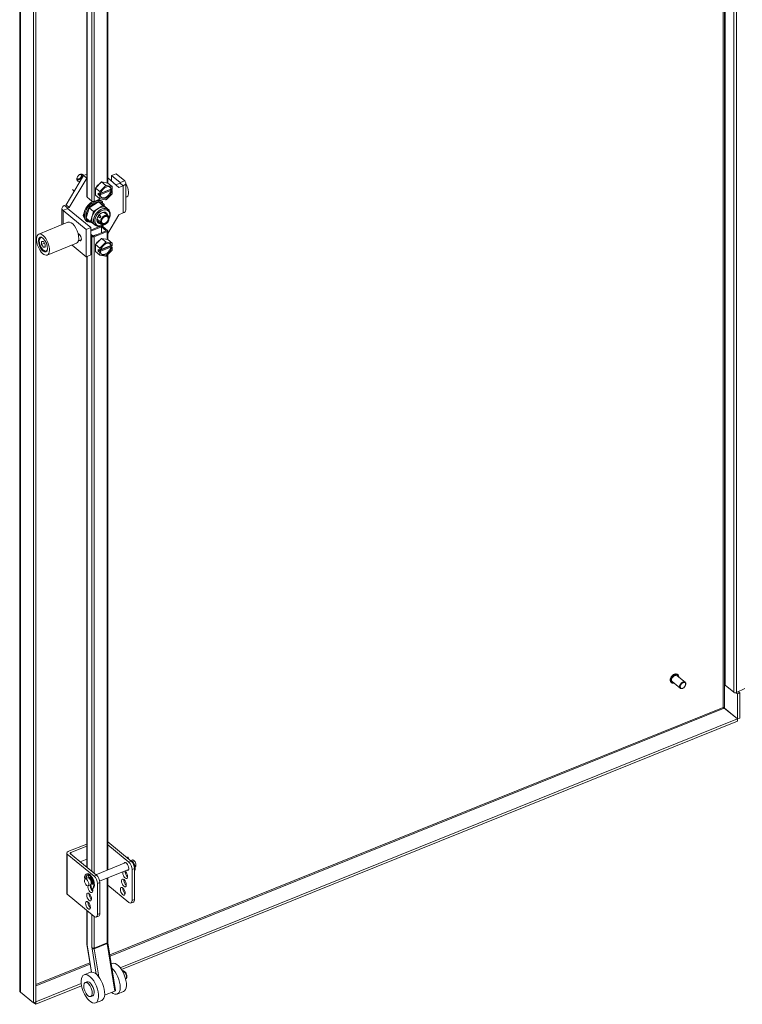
# Model space of a CAD drawing. Header units: inches. Extents: x 10 to 331, y 10 to 212.
# Tile 133 of 145: x 274 to 290, y 164 to 185. Entities that reach past the tile are written whole.
import ezdxf

# ---------------------------------------------------------------- set-up
doc = ezdxf.new("R2010")
doc.units = ezdxf.units.IN
doc.header["$LTSCALE"] = 20
doc.header["$MEASUREMENT"] = 0
doc.layers.add('Visible (ANSI)', color=7, linetype='Continuous', lineweight=5)
doc.layers.add('Visible Narrow (ANSI)', color=7, linetype='Continuous', lineweight=5)

msp = doc.modelspace()

# ---------------------------------------------------------------- linework, layer by layer
at = {"layer": 'Visible (ANSI)'}
for p, q in [((289.353, 203.284), (289.353, 170.582)), ((273.806, 163.855), (273.806, 197.668)), ((274.108, 197.411), (274.108, 163.585)), ((274.159, 197.431), (274.159, 163.606)), ((275.747, 195.125), (275.747, 181.648)), ((275.287, 194.955), (275.287, 181.347)), ((274.828, 181.167), (275.214, 181.816)), ((275.168, 181.819), (275.142, 181.84)), ((275.287, 181.846), (275.214, 181.816)), ((275.284, 181.758), (275.214, 181.816)), ((275.932, 181.852), (275.832, 181.811)), ((275.832, 181.811), (276.02, 181.657)), ((275.832, 181.691), (275.832, 181.811)), ((275.932, 181.852), (276.12, 181.697)), ((274.898, 181.109), (275.284, 181.758)), ((275.096, 181.741), (275.101, 181.731)), ((275.102, 181.728), (275.104, 181.724)), ((275.287, 181.76), (275.284, 181.758)), ((275.476, 181.538), (275.612, 181.672)), ((275.579, 181.467), (275.7, 181.586)), ((275.612, 181.672), (275.749, 181.648)), ((275.612, 181.672), (275.706, 181.594)), ((275.716, 181.592), (275.837, 181.571)), ((275.747, 181.765), (275.993, 181.551)), ((275.749, 181.648), (275.843, 181.571)), ((276.017, 181.646), (275.926, 181.609)), ((276.087, 181.589), (275.993, 181.551)), ((276.145, 181.052), (276.145, 181.652)), ((275.009, 181.472), (274.972, 181.502)), ((274.972, 181.502), (275.009, 181.472)), ((275.476, 181.38), (275.476, 181.538)), ((275.476, 181.538), (275.57, 181.461)), ((275.476, 181.38), (275.57, 181.303)), ((275.536, 181.393), (275.536, 181.427)), ((275.536, 181.427), (275.572, 181.398)), ((275.536, 181.393), (275.563, 181.404)), ((275.572, 181.364), (275.536, 181.393)), ((275.813, 181.482), (275.569, 181.384)), ((275.569, 181.384), (275.586, 181.369)), ((275.572, 181.398), (275.572, 181.45)), ((275.572, 181.398), (275.586, 181.404)), ((275.586, 181.369), (275.572, 181.364)), ((275.572, 181.311), (275.572, 181.364)), ((275.588, 181.414), (275.809, 181.503)), ((275.591, 181.427), (275.813, 181.516)), ((275.837, 181.405), (275.716, 181.286)), ((275.809, 181.514), (275.809, 181.503)), ((275.809, 181.503), (275.845, 181.474)), ((275.813, 181.516), (275.83, 181.502)), ((275.83, 181.468), (275.813, 181.482)), ((275.83, 181.502), (275.845, 181.508)), ((275.845, 181.474), (275.83, 181.468)), ((275.845, 181.561), (275.845, 181.508)), ((275.845, 181.474), (275.845, 181.421)), ((274.795, 181.153), (274.828, 181.167)), ((274.898, 181.109), (274.828, 181.167)), ((275.293, 181.336), (275.399, 181.248)), ((275.334, 181.103), (275.54, 181.231)), ((275.638, 181.15), (275.432, 181.022)), ((275.584, 181.3), (275.446, 181.244)), ((275.54, 181.231), (275.638, 181.15)), ((275.54, 181.231), (275.682, 181.132)), ((275.638, 181.15), (275.54, 181.231)), ((275.7, 181.28), (275.579, 181.301)), ((275.613, 181.248), (275.631, 181.233)), ((275.631, 181.233), (275.63, 181.206)), ((275.78, 181.051), (275.638, 181.15)), ((276.145, 181.333), (276.167, 181.342)), ((274.737, 181.09), (274.737, 180.73)), ((275.272, 180.625), (274.761, 181.045)), ((275.372, 180.666), (274.861, 181.085)), ((274.865, 181.096), (274.898, 181.109)), ((275.27, 180.876), (275.334, 181.103)), ((275.334, 181.103), (275.432, 181.022)), ((275.432, 181.022), (275.334, 181.103)), ((275.432, 181.022), (275.368, 180.796)), ((275.409, 180.941), (275.41, 180.939)), ((275.41, 180.939), (275.409, 180.941)), ((275.44, 180.993), (275.427, 181.004)), ((275.449, 181.033), (275.462, 181.023)), ((275.504, 180.94), (275.504, 180.94)), ((275.526, 180.97), (275.526, 180.97)), ((275.55, 181.096), (275.551, 181.095)), ((275.558, 180.944), (275.597, 180.912)), ((275.666, 181.001), (275.759, 180.925)), ((275.682, 181.132), (275.78, 181.051)), ((275.738, 180.907), (275.703, 180.936)), ((275.703, 180.936), (275.738, 180.907)), ((275.709, 181.101), (275.78, 181.051)), ((275.709, 181.101), (275.749, 181.068)), ((275.993, 180.95), (275.747, 180.537)), ((275.771, 181.019), (275.771, 181.019)), ((275.78, 181.051), (275.777, 181.04)), ((276.087, 180.988), (275.993, 180.95)), ((274.87, 180.783), (274.225, 180.523)), ((275.27, 180.876), (275.368, 180.796)), ((275.368, 180.796), (275.27, 180.876)), ((275.271, 180.816), (275.289, 180.801)), ((275.322, 180.802), (275.297, 180.795)), ((275.368, 180.796), (275.4, 180.909)), ((275.435, 180.749), (275.368, 180.796)), ((275.368, 180.796), (275.435, 180.749)), ((275.401, 180.913), (275.401, 180.913)), ((275.408, 180.78), (275.408, 180.78)), ((275.432, 180.751), (275.472, 180.718)), ((275.515, 180.854), (275.587, 180.794)), ((275.587, 180.794), (275.515, 180.854)), ((275.516, 180.818), (275.582, 180.764)), ((275.575, 180.882), (275.536, 180.914)), ((275.59, 180.805), (275.609, 180.803)), ((275.594, 180.754), (275.609, 180.742)), ((275.701, 180.767), (275.695, 180.763)), ((275.781, 180.872), (275.746, 180.901)), ((275.746, 180.901), (275.781, 180.872)), ((275.752, 180.829), (275.756, 180.839)), ((275.759, 180.864), (275.762, 180.874)), ((275.091, 180.539), (275.121, 180.514)), ((275.096, 180.521), (275.108, 180.525)), ((275.144, 180.487), (275.101, 180.523)), ((275.372, 180.666), (275.272, 180.625)), ((275.272, 180.025), (275.272, 180.625)), ((275.582, 180.694), (275.372, 180.609)), ((275.372, 180.586), (275.608, 180.681)), ((275.372, 180.065), (275.372, 180.666)), ((275.427, 180.478), (275.372, 180.523)), ((275.372, 180.49), (275.399, 180.467)), ((275.714, 180.594), (275.427, 180.478)), ((275.446, 180.462), (275.733, 180.578)), ((275.507, 180.699), (275.51, 180.697)), ((275.51, 180.697), (275.508, 180.698)), ((275.608, 180.681), (275.714, 180.594)), ((275.608, 180.681), (275.608, 180.551)), ((275.635, 180.692), (275.741, 180.605)), ((275.747, 180.594), (275.747, 180.404)), ((274.243, 180.405), (274.247, 180.419)), ((274.329, 180.361), (274.29, 180.361)), ((274.29, 180.361), (274.29, 180.296)), ((274.29, 180.296), (274.353, 180.322)), ((274.29, 180.296), (274.329, 180.232)), ((274.368, 180.296), (274.329, 180.361)), ((274.368, 180.232), (274.368, 180.296)), ((275.057, 180.321), (274.412, 180.061)), ((275.272, 180.025), (274.959, 180.282)), ((275.121, 180.383), (275.104, 180.398)), ((275.476, 180.293), (275.612, 180.427)), ((275.476, 180.136), (275.476, 180.293)), ((275.476, 180.293), (275.57, 180.216)), ((275.579, 180.222), (275.7, 180.341)), ((275.591, 180.182), (275.813, 180.271)), ((275.612, 180.427), (275.749, 180.403)), ((275.612, 180.427), (275.706, 180.35)), ((275.716, 180.347), (275.837, 180.326)), ((275.749, 180.403), (275.843, 180.326)), ((275.809, 180.27), (275.809, 180.259)), ((275.813, 180.271), (275.83, 180.257)), ((275.845, 180.316), (275.845, 180.263)), ((274.329, 180.232), (274.368, 180.248)), ((274.329, 180.232), (274.368, 180.232)), ((274.343, 180.158), (274.355, 180.151)), ((275.372, 180.065), (275.272, 180.025)), ((275.476, 180.136), (275.57, 180.059)), ((275.536, 180.148), (275.536, 180.182)), ((275.536, 180.182), (275.572, 180.153)), ((275.536, 180.148), (275.563, 180.16)), ((275.572, 180.119), (275.536, 180.148)), ((275.813, 180.237), (275.569, 180.139)), ((275.569, 180.139), (275.586, 180.125)), ((275.572, 180.153), (275.572, 180.206)), ((275.572, 180.153), (275.586, 180.159)), ((275.586, 180.125), (275.572, 180.119)), ((275.572, 180.066), (275.572, 180.119)), ((275.7, 180.035), (275.579, 180.056)), ((275.588, 180.17), (275.809, 180.259)), ((275.837, 180.16), (275.716, 180.041)), ((275.747, 180.072), (275.747, 166.515)), ((275.809, 180.259), (275.845, 180.229)), ((275.83, 180.223), (275.813, 180.237)), ((275.83, 180.257), (275.845, 180.263)), ((275.845, 180.229), (275.83, 180.223)), ((275.845, 180.229), (275.845, 180.176)), ((275.287, 180.031), (275.287, 166.571)), ((288.468, 170.648), (288.291, 170.793)), ((288.306, 170.818), (288.304, 170.82)), ((288.164, 170.644), (288.161, 170.646)), ((288.362, 170.519), (288.185, 170.664)), ((288.435, 170.526), (288.431, 170.523)), ((288.475, 170.575), (288.476, 170.579)), ((289.353, 170.582), (289.542, 170.427)), ((289.603, 170.422), (289.787, 170.511)), ((289.62, 170.394), (289.591, 170.418)), ((289.672, 170.414), (289.62, 170.394)), ((289.62, 169.84), (289.62, 170.394)), ((289.64, 170.44), (289.672, 170.414)), ((289.672, 169.861), (289.672, 170.414)), ((289.333, 170.076), (289.62, 169.84)), ((289.334, 170.076), (289.62, 169.84)), ((289.62, 169.84), (289.672, 169.861)), ((276.023, 164.357), (289.62, 169.84)), ((276.051, 164.318), (289.62, 169.789)), ((289.62, 169.84), (289.62, 169.789)), ((275.287, 167.085), (274.87, 166.917)), ((274.931, 166.897), (275.287, 167.04)), ((275.747, 167.133), (276.265, 166.707)), ((275.747, 167.069), (276.213, 166.686)), ((274.842, 166.885), (274.842, 165.999)), ((274.854, 166.863), (275.446, 166.377)), ((274.923, 166.87), (275.498, 166.398)), ((275.14, 166.692), (275.287, 166.752)), ((275.484, 166.409), (276.145, 166.675)), ((276.184, 166.791), (276.17, 166.785)), ((276.199, 166.794), (276.185, 166.788)), ((276.187, 166.771), (276.185, 166.788)), ((276.203, 166.758), (276.199, 166.794)), ((276.251, 166.718), (276.288, 166.733)), ((276.284, 166.687), (276.286, 166.704)), ((276.301, 166.71), (276.286, 166.704)), ((275.271, 166.423), (275.285, 166.429)), ((275.567, 166.263), (276.207, 166.521)), ((276.285, 165.843), (276.285, 166.525)), ((276.337, 166.546), (276.337, 165.863)), ((276.348, 166.578), (276.351, 166.579)), ((275.251, 166.315), (275.306, 166.337)), ((275.263, 166.321), (275.263, 166.32)), ((275.277, 166.327), (275.278, 166.326)), ((275.313, 166.161), (275.368, 166.183)), ((275.326, 166.338), (275.321, 166.381)), ((275.328, 166.337), (275.325, 166.336)), ((275.326, 166.338), (275.347, 166.322)), ((275.347, 166.322), (275.352, 166.356)), ((275.347, 166.322), (275.361, 166.327)), ((275.361, 166.327), (275.364, 166.342)), ((275.377, 166.19), (275.387, 166.094)), ((275.41, 166.199), (275.384, 166.221)), ((275.413, 166.215), (275.395, 166.23)), ((275.517, 165.533), (275.517, 166.216)), ((275.569, 166.236), (275.569, 165.554)), ((275.747, 166.336), (275.747, 164.924)), ((275.747, 166.182), (276.213, 165.799)), ((274.854, 165.977), (275.446, 165.49)), ((275.402, 166.097), (275.417, 166.103)), ((276.312, 165.807), (276.26, 165.786)), ((275.287, 165.62), (275.287, 164.896)), ((275.544, 165.497), (275.492, 165.476)), ((275.749, 164.907), (275.919, 163.859)), ((275.293, 164.825), (275.385, 164.264)), ((275.842, 164.452), (275.824, 164.445)), ((275.363, 164.259), (275.227, 164.204)), ((276.07, 164.286), (276.071, 164.286)), ((274.159, 163.606), (275.162, 164.01)), ((275.248, 164.033), (275.289, 164.05)), ((276.141, 164.112), (276.141, 164.112)), ((274.108, 163.585), (273.821, 163.821)), ((274.159, 163.555), (275.169, 163.962)), ((275.905, 163.846), (275.677, 163.754)), ((276.091, 163.834), (275.955, 163.779)), ((274.159, 163.606), (274.108, 163.585)), ((274.117, 163.589), (274.159, 163.555)), ((274.159, 163.606), (274.159, 163.606)), ((274.159, 163.606), (274.159, 163.555)), ((275.373, 163.724), (275.414, 163.74)), ((275.613, 163.641), (275.476, 163.586))]:
    msp.add_line(p, q, dxfattribs=at)
for centre, major_axis, ratio, start_param, end_param in [((275.14, 181.763), (-0.0593, -0.0721), 0.669695, 2.754904, 7.118213), ((275.104, 181.793), (-0.05, -0.0608), 0.669695, 0.223486, 2.459465), ((275.104, 181.792), (-0.0593, -0.0721), 0.669695, 0.380183, 2.761409), ((275.096, 181.799), (-0.045, -0.0547), 0.669695, 0.297599, 0.888668), ((275.104, 181.793), (-0.0533, -0.0649), 0.669695, 0.284211, 0.888668), ((275.589, 181.533), (0.085, 0.103), 0.669695, 1.005295, 1.816692), ((275.708, 181.436), (0.095, 0.116), 0.669695, 5.739123, 8.602037), ((275.708, 181.436), (-0.119, -0.145), 0.669695, 3.979542, 4.078433), ((275.708, 181.436), (0.119, 0.145), 0.669695, 6.073937, 6.172828), ((276.009, 181.652), (0.0131, 0), 0.575862, 5.323254, 6.894051), ((276.009, 181.652), (0.135, 0), 0.575862, 5.323254, 6.894051), ((276.093, 181.524), (0.074, -0.183), 0.468926, 0, 1.960766), ((275.708, 181.436), (-0.119, -0.145), 0.669695, 5.026739, 5.125631), ((275.708, 181.436), (-0.095, -0.116), 0.669695, 5.739123, 8.602037), ((275.691, 181.45), (-0.095, -0.116), 0.669695, 0.11112, 2.318852), ((275.691, 181.45), (0.095, 0.116), 0.669695, 5.739123, 6.172065), ((275.708, 181.436), (0.119, 0.145), 0.669695, 5.026739, 5.125631), ((274.872, 181.09), (-0.135, 0), 0.575862, 5.323254, 6.894051), ((275.446, 181.029), (-0.175, -0.213), 0.669695, 4.155367, 6.283185), ((275.464, 181.014), (-0.175, -0.213), 0.669695, 3.1955, 6.337093), ((275.464, 181.014), (0.175, 0.213), 0.669695, 0.053907, 3.1955), ((275.321, 181.347), (-0.0333, 0), 0.575862, 0, 0.610865), ((275.476, 181.004), (-0.162, -0.197), 0.669695, 3.740005, 4.74539), ((275.574, 180.924), (-0.142, -0.172), 0.669695, 3.1955, 6.283185), ((275.427, 181.259), (0.0333, 0), 0.575862, 3.752458, 5.323254), ((275.446, 181.029), (0.175, 0.213), 0.669695, 0.053907, 0.581511), ((275.476, 181.004), (0.162, 0.197), 0.669695, 0.053907, 0.556599), ((275.708, 181.436), (-0.119, -0.145), 0.669695, 6.073937, 6.172828), ((275.708, 181.436), (0.119, 0.145), 0.669695, 3.979542, 4.078433), ((274.872, 181.09), (-0.0131, 0), 0.575862, 5.323254, 6.894051), ((275.252, 180.951), (-0.0375, -0.0456), 0.669695, 4.643085, 6.547252), ((275.216, 180.981), (-0.0375, -0.0456), 0.669695, 0.632821, 0.983129), ((275.476, 181.004), (-0.162, -0.197), 0.669695, 4.787203, 5.792587), ((275.252, 180.951), (0.0375, 0.0456), 0.669695, 0.217345, 0.217352), ((275.614, 180.891), (0.142, 0.172), 0.669695, 0.053907, 3.141593), ((275.614, 180.891), (-0.142, -0.172), 0.669695, 3.1955, 6.283185), ((275.627, 180.88), (0.128, 0.156), 0.669695, 0.053907, 3.1955), ((275.627, 180.88), (0.092, 0.111), 0.669695, 0.053909, 3.195499), ((275.627, 180.88), (-0.092, -0.111), 0.669695, 3.1955, 6.337093), ((275.684, 180.833), (0.075, 0.0912), 0.669695, 5.599784, 8.741376), ((275.707, 181.001), (-0.0075, -0.0108), 0.741557, 0, 1.511118), ((275.627, 180.88), (0.092, 0.111), 0.669695, 5.670628, 6.337091), ((275.736, 181.051), (0.0124, 0.0178), 0.741557, 4.65271, 6.223506), ((275.736, 181.051), (0.0124, 0.0178), 0.741557, 4.65271, 6.223506), ((275.614, 180.891), (0.142, 0.172), 0.669695, 0, 0.053907), ((275.627, 180.88), (0.128, 0.156), 0.669695, 5.223632, 6.337093), ((276.009, 181.052), (0.135, 0), 0.575862, 5.323254, 6.283185), ((274.964, 180.552), (0.093, -0.231), 0.468926, 0, 3.141593), ((275.476, 181.004), (-0.162, -0.197), 0.669695, 5.837408, 6.337093), ((275.492, 180.731), (-0.0124, -0.0178), 0.741557, 0, 1.511118), ((275.492, 180.731), (-0.0124, -0.0178), 0.741557, 0, 1.511118), ((275.627, 180.88), (-0.128, -0.156), 0.669695, 0.053907, 1.059553), ((275.619, 180.887), (-0.083, -0.101), 0.669695, 0, 0.053907), ((275.531, 180.772), (0.0075, 0.0108), 0.741557, 4.65271, 6.223506), ((275.627, 180.88), (-0.092, -0.111), 0.669695, 0.053909, 0.440844), ((275.661, 180.852), (-0.083, -0.101), 0.669695, 4.672489, 4.956283), ((275.661, 180.852), (-0.083, -0.101), 0.669695, 6.243285, 6.527079), ((275.684, 180.833), (-0.075, -0.0912), 0.669695, 5.599784, 8.741376), ((275.608, 180.681), (0.0333, 0), 0.575862, 0.610865, 1.600822), ((275.684, 180.833), (-0.0584, -0.071), 0.669695, 5.599784, 8.741376), ((275.047, 180.586), (0.0294, -0.073), 0.468926, 0.667636, 0.689294), ((275.121, 180.449), (0.0299, -0.0742), 0.468926, 5.57298, 8.714572), ((275.464, 180.392), (-0.085, -0.103), 0.669695, 3.663803, 4.384433), ((275.714, 180.594), (0.0333, 0), 0.575862, 5.323254, 6.894051), ((274.329, 180.296), (-0.059, 0.146), 0.468926, 5.651535, 10.056428), ((274.34, 180.301), (-0.064, 0.158), 0.468926, 0.091515, 0.559682), ((275.427, 180.478), (-0.0333, 0), 0.575862, 0.610865, 2.181662), ((275.589, 180.289), (0.085, 0.103), 0.669695, 1.005295, 1.816692), ((275.708, 180.191), (0.095, 0.116), 0.669695, 5.739123, 8.602037), ((275.708, 180.191), (-0.119, -0.145), 0.669695, 3.979542, 4.078433), ((275.691, 180.205), (0.095, 0.116), 0.669695, 5.739123, 6.172065), ((275.708, 180.191), (0.119, 0.145), 0.669695, 6.073937, 6.172828), ((274.34, 180.301), (0.064, -0.158), 0.468926, 5.723504, 6.19167), ((275.708, 180.191), (-0.119, -0.145), 0.669695, 5.026739, 5.125631), ((275.708, 180.191), (-0.119, -0.145), 0.669695, 6.073937, 6.172828), ((275.708, 180.191), (-0.095, -0.116), 0.669695, 5.739123, 8.602037), ((275.691, 180.205), (-0.095, -0.116), 0.669695, 0.11112, 2.318852), ((275.708, 180.191), (0.119, 0.145), 0.669695, 5.026739, 5.125631), ((275.708, 180.191), (0.119, 0.145), 0.669695, 3.979542, 4.078433), ((288.238, 170.728), (-0.0529, -0.0644), 0.669695, 3.141593, 6.283185), ((288.415, 170.583), (0.0529, 0.0644), 0.669695, 5.159311, 10.548652), ((289.576, 170.44), (0.0417, 0), 0.575862, 3.752458, 5.410521), ((274.909, 166.885), (-0.0667, 0), 0.575862, 5.323254, 6.894051), ((274.95, 166.881), (-0.0333, 0), 0.575862, 5.323254, 6.894051), ((276.158, 166.591), (-0.0345, 0.0855), 0.468926, 2.695989, 6.728789), ((276.236, 166.622), (-0.066, 0.163), 0.468926, 6.102576, 6.285228), ((276.25, 166.628), (-0.066, 0.163), 0.468926, 6.102576, 6.283185), ((276.213, 166.584), (0.047, -0.116), 0.468926, 0.860591, 2.431387), ((276.265, 166.605), (-0.047, 0.116), 0.468926, 4.002184, 5.57298), ((276.236, 166.622), (-0.066, 0.163), 0.468926, 4.328872, 5.043383), ((276.32, 166.656), (0.0311, -0.0771), 0.468926, 0, 3.141593), ((276.25, 166.628), (0.066, -0.163), 0.468926, 0.323317, 1.901791), ((275.337, 166.26), (0.066, -0.163), 0.468926, 6.102576, 10.543709), ((275.337, 166.26), (-0.051, 0.126), 0.468926, 5.776237, 7.092007), ((275.351, 166.266), (-0.051, 0.126), 0.468926, 0.123099, 0.808821), ((275.351, 166.266), (-0.066, 0.163), 0.468926, 3.141593, 6.283185), ((275.498, 166.295), (-0.047, 0.116), 0.468926, 4.002184, 5.57298), ((276.13, 166.41), (0.0345, -0.0855), 0.468926, 3.780107, 8.786263), ((276.182, 166.431), (0.0345, -0.0855), 0.468926, 3.845427, 5.579351), ((275.263, 166.326), (0.00249, -0.00618), 0.468926, 3.950414, 5.57298), ((275.277, 166.332), (-0.00249, 0.00618), 0.468926, 0.808821, 2.431387), ((275.337, 166.26), (0.0311, -0.0771), 0.468926, 0, 3.141593), ((275.358, 166.269), (-0.0311, 0.0771), 0.468926, 0.050179, 0.306758), ((275.337, 166.26), (0.051, -0.126), 0.468926, 0.91236, 2.22813), ((275.363, 166.101), (0.0345, -0.0855), 0.468926, 2.088556, 2.503078), ((275.415, 166.122), (0.0345, -0.0855), 0.468926, 3.845427, 5.579351), ((275.358, 166.269), (-0.0279, 0.0692), 0.468926, 3.853614, 5.508309), ((275.358, 166.269), (0.0311, -0.0771), 0.468926, 0.727302, 2.352239), ((275.395, 166.225), (-0.00249, 0.00618), 0.468926, 5.57298, 5.780713), ((275.391, 166.282), (0.0345, -0.0855), 0.468926, 0.944878, 2.196715), ((275.41, 166.205), (0.00249, -0.00618), 0.468926, 5.57298, 7.195546), ((275.446, 166.275), (0.047, -0.116), 0.468926, 0.860591, 2.431387), ((276.155, 166.249), (0.0345, -0.0855), 0.468926, 3.845427, 5.579351), ((274.909, 165.999), (-0.0667, 0), 0.575862, 0, 0.610865), ((275.363, 166.101), (0.0345, -0.0855), 0.468926, 3.77808, 7.653821), ((275.388, 165.94), (0.0345, -0.0855), 0.468926, 3.845427, 5.579351), ((276.13, 166.065), (0.0345, -0.0855), 0.468926, 3.845427, 5.579351), ((275.363, 165.756), (0.0345, -0.0855), 0.468926, 3.845427, 5.579351), ((276.213, 165.902), (0.047, -0.116), 0.468926, 5.57298, 7.143776), ((276.265, 165.922), (0.047, -0.116), 0.468926, 0, 0.860591), ((275.446, 165.592), (0.047, -0.116), 0.468926, 5.57298, 7.143776), ((275.498, 165.613), (0.047, -0.116), 0.468926, 0, 0.860591), ((275.966, 164.143), (-0.125, 0.309), 0.468926, 3.141593, 6.283185), ((275.488, 163.95), (-0.125, 0.309), 0.468926, 3.141593, 6.283185), ((275.83, 164.088), (0.125, -0.309), 0.468926, 5.572926, 8.667202), ((275.352, 163.895), (0.062, -0.155), 0.468926, 0, 3.141593), ((275.886, 163.854), (0.0329, 0.0054), 0.38291, 5.244801, 6.283185)]:
    msp.add_ellipse(centre, major_axis=major_axis, ratio=ratio, start_param=start_param, end_param=end_param, dxfattribs=at)
for centre, major_axis, ratio in [((274.319, 180.292), (0.093, -0.231), 0.468926), ((274.319, 180.292), (0.065, -0.161), 0.468926), ((288.421, 170.578), (-0.0463, -0.0563), 0.669695), ((275.282, 166.238), (-0.0311, 0.0771), 0.468926), ((276.103, 166.228), (0.0345, -0.0855), 0.468926), ((275.336, 165.919), (0.0345, -0.0855), 0.468926), ((276.078, 166.044), (0.0345, -0.0855), 0.468926), ((275.311, 165.735), (0.0345, -0.0855), 0.468926), ((275.352, 163.895), (0.125, -0.309), 0.468926), ((275.311, 163.878), (-0.062, 0.155), 0.468926)]:
    msp.add_ellipse(centre, major_axis=major_axis, ratio=ratio, dxfattribs=at)
for points, knots in [([(275.167, 181.845), (275.168, 181.843), (275.169, 181.84), (275.17, 181.837), (275.172, 181.832), (275.172, 181.826), (275.172, 181.82), (275.172, 181.814), (275.172, 181.808), (275.17, 181.802), (275.168, 181.795), (275.166, 181.789), (275.163, 181.782), (275.16, 181.776), (275.156, 181.769), (275.152, 181.764), (275.148, 181.758), (275.143, 181.752), (275.138, 181.747), (275.133, 181.742), (275.127, 181.737), (275.121, 181.733), (275.115, 181.729), (275.11, 181.726), (275.104, 181.724)], [0.3717201, 0.3717201, 0.3717201, 0.3717201, 0.4166667, 0.4166667, 0.4166667, 0.5, 0.5, 0.5, 0.5833333, 0.5833333, 0.5833333, 0.6666667, 0.6666667, 0.6666667, 0.75, 0.75, 0.75, 0.8333333, 0.8333333, 0.8333333, 0.9166667, 0.9166667, 0.9166667, 1, 1, 1, 1]), ([(275.104, 181.724), (275.098, 181.721), (275.092, 181.72), (275.086, 181.719), (275.08, 181.718), (275.075, 181.718), (275.069, 181.719), (275.068, 181.719), (275.066, 181.72), (275.065, 181.72)], [0, 0, 0, 0, 0.0833333, 0.0833333, 0.0833333, 0.1666667, 0.1666667, 0.1666667, 0.1934725, 0.1934725, 0.1934725, 0.1934725]), ([(275.339, 181.106), (275.345, 181.114), (275.352, 181.122), (275.359, 181.13), (275.367, 181.138), (275.376, 181.147), (275.385, 181.155), (275.394, 181.163), (275.403, 181.17), (275.413, 181.177), (275.422, 181.184), (275.432, 181.19), (275.442, 181.196), (275.451, 181.201), (275.461, 181.206), (275.471, 181.21), (275.481, 181.215), (275.491, 181.218), (275.501, 181.221), (275.511, 181.224), (275.521, 181.226), (275.53, 181.227), (275.532, 181.227), (275.534, 181.227), (275.535, 181.228)], [0.5066396, 0.5066396, 0.5066396, 0.5066396, 0.5454545, 0.5454545, 0.5454545, 0.5909091, 0.5909091, 0.5909091, 0.6363636, 0.6363636, 0.6363636, 0.6818182, 0.6818182, 0.6818182, 0.7272727, 0.7272727, 0.7272727, 0.7727273, 0.7727273, 0.7727273, 0.8181818, 0.8181818, 0.8181818, 0.8265063, 0.8265063, 0.8265063, 0.8265063]), ([(275.544, 181.228), (275.549, 181.229), (275.554, 181.229), (275.558, 181.229), (275.567, 181.228), (275.576, 181.227), (275.585, 181.226), (275.593, 181.224), (275.601, 181.221), (275.609, 181.218), (275.617, 181.215), (275.624, 181.211), (275.63, 181.206)], [0.8398131, 0.8398131, 0.8398131, 0.8398131, 0.8636364, 0.8636364, 0.8636364, 0.9090909, 0.9090909, 0.9090909, 0.9545455, 0.9545455, 0.9545455, 1, 1, 1, 1]), ([(275.63, 181.206), (275.637, 181.202), (275.643, 181.196), (275.649, 181.19), (275.654, 181.185), (275.659, 181.178), (275.664, 181.171), (275.668, 181.164), (275.672, 181.156), (275.675, 181.148), (275.676, 181.143), (275.678, 181.139), (275.679, 181.134)], [0, 0, 0, 0, 0.0454545, 0.0454545, 0.0454545, 0.0909091, 0.0909091, 0.0909091, 0.1363636, 0.1363636, 0.1363636, 0.1601614, 0.1601614, 0.1601614, 0.1601614]), ([(275.271, 180.882), (275.271, 180.883), (275.271, 180.885), (275.27, 180.887), (275.269, 180.896), (275.268, 180.905), (275.268, 180.915), (275.267, 180.925), (275.268, 180.935), (275.269, 180.945), (275.27, 180.956), (275.272, 180.966), (275.275, 180.977), (275.277, 180.987), (275.28, 180.998), (275.284, 181.009), (275.288, 181.02), (275.293, 181.03), (275.298, 181.041), (275.303, 181.051), (275.309, 181.062), (275.315, 181.072), (275.321, 181.081), (275.326, 181.089), (275.333, 181.097)], [0.1734681, 0.1734681, 0.1734681, 0.1734681, 0.1818182, 0.1818182, 0.1818182, 0.2272727, 0.2272727, 0.2272727, 0.2727273, 0.2727273, 0.2727273, 0.3181818, 0.3181818, 0.3181818, 0.3636364, 0.3636364, 0.3636364, 0.4090909, 0.4090909, 0.4090909, 0.4545455, 0.4545455, 0.4545455, 0.4933346, 0.4933346, 0.4933346, 0.4933346]), ([(275.504, 180.72), (275.499, 180.724), (275.494, 180.728), (275.49, 180.733), (275.486, 180.738), (275.482, 180.743), (275.478, 180.749), (275.475, 180.754), (275.472, 180.76), (275.469, 180.767), (275.467, 180.773), (275.465, 180.78), (275.464, 180.787), (275.463, 180.795), (275.462, 180.802), (275.462, 180.81), (275.461, 180.818), (275.462, 180.826), (275.463, 180.834), (275.464, 180.842), (275.465, 180.85), (275.467, 180.859), (275.469, 180.867), (275.472, 180.876), (275.475, 180.884), (275.478, 180.893), (275.482, 180.901), (275.486, 180.909), (275.49, 180.918), (275.494, 180.926), (275.499, 180.934), (275.504, 180.942), (275.51, 180.95), (275.516, 180.958), (275.521, 180.965), (275.528, 180.973), (275.534, 180.98), (275.541, 180.987), (275.547, 180.993), (275.555, 180.999), (275.562, 181.006), (275.569, 181.012), (275.576, 181.017), (275.584, 181.022), (275.592, 181.027), (275.599, 181.032), (275.607, 181.036), (275.615, 181.04), (275.623, 181.043), (275.631, 181.047), (275.638, 181.05), (275.646, 181.052), (275.654, 181.054), (275.662, 181.056), (275.669, 181.057), (275.677, 181.058), (275.684, 181.058), (275.692, 181.058), (275.699, 181.058), (275.706, 181.057), (275.713, 181.056), (275.719, 181.054), (275.726, 181.052), (275.732, 181.05), (275.738, 181.047), (275.743, 181.044), (275.749, 181.04)], [0, 0, 0, 0, 0.045455, 0.045455, 0.045455, 0.090909, 0.090909, 0.090909, 0.136364, 0.136364, 0.136364, 0.181818, 0.181818, 0.181818, 0.227273, 0.227273, 0.227273, 0.272727, 0.272727, 0.272727, 0.318182, 0.318182, 0.318182, 0.363636, 0.363636, 0.363636, 0.409091, 0.409091, 0.409091, 0.454545, 0.454545, 0.454545, 0.5, 0.5, 0.5, 0.545455, 0.545455, 0.545455, 0.590909, 0.590909, 0.590909, 0.636364, 0.636364, 0.636364, 0.681818, 0.681818, 0.681818, 0.727273, 0.727273, 0.727273, 0.772727, 0.772727, 0.772727, 0.818182, 0.818182, 0.818182, 0.863636, 0.863636, 0.863636, 0.909091, 0.909091, 0.909091, 0.954545, 0.954545, 0.954545, 1, 1, 1, 1]), ([(275.699, 180.99), (275.691, 180.996), (275.682, 180.999), (275.661, 181.001), (275.651, 181), (275.628, 180.995), (275.617, 180.99), (275.595, 180.977), (275.584, 180.969), (275.564, 180.951), (275.554, 180.94), (275.538, 180.918), (275.531, 180.906), (275.521, 180.881), (275.517, 180.869), (275.514, 180.846), (275.513, 180.835), (275.516, 180.815), (275.519, 180.806), (275.527, 180.793), (275.531, 180.789), (275.536, 180.785)], [3.877628, 3.877628, 3.877628, 3.877628, 4.243369, 4.243369, 4.568722, 4.568722, 4.877975, 4.877975, 5.185663, 5.185663, 5.494211, 5.494211, 5.802955, 5.802955, 6.110923, 6.110923, 6.418908, 6.418908, 6.734954, 6.734954, 6.965313, 6.965313, 6.965313, 6.965313]), ([(275.668, 181.001), (275.668, 181), (275.668, 181), (275.668, 180.999), (275.668, 180.999), (275.668, 180.999), (275.668, 180.999)], [0.362070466, 0.362070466, 0.362070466, 0.362070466, 0.363636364, 0.363636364, 0.363636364, 0.363655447, 0.363655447, 0.363655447, 0.363655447]), ([(275.749, 181.04), (275.754, 181.037), (275.759, 181.032), (275.763, 181.028), (275.768, 181.023), (275.772, 181.018), (275.775, 181.012), (275.778, 181.006), (275.781, 181), (275.784, 180.994), (275.786, 180.987), (275.788, 180.98), (275.789, 180.973), (275.791, 180.966), (275.791, 180.959), (275.792, 180.951), (275.792, 180.943), (275.791, 180.935), (275.79, 180.927), (275.789, 180.919), (275.788, 180.91), (275.786, 180.902), (275.784, 180.895), (275.782, 180.888), (275.78, 180.882)], [0, 0, 0, 0, 0.0454545, 0.0454545, 0.0454545, 0.0909091, 0.0909091, 0.0909091, 0.1363636, 0.1363636, 0.1363636, 0.1818182, 0.1818182, 0.1818182, 0.2272727, 0.2272727, 0.2272727, 0.2727273, 0.2727273, 0.2727273, 0.3181818, 0.3181818, 0.3181818, 0.3544682, 0.3544682, 0.3544682, 0.3544682]), ([(275.78, 180.865), (275.789, 180.885), (275.795, 180.907), (275.802, 180.949), (275.802, 180.97), (275.794, 181.007), (275.787, 181.025), (275.771, 181.048), (275.764, 181.056), (275.756, 181.063)], [2.658176, 2.658176, 2.658176, 2.658176, 2.984639, 2.984639, 3.315678, 3.315678, 3.633691, 3.633691, 3.823721, 3.823721, 3.823721, 3.823721]), ([(275.322, 180.802), (275.315, 180.807), (275.309, 180.812), (275.303, 180.818), (275.298, 180.824), (275.293, 180.83), (275.288, 180.838), (275.284, 180.845), (275.28, 180.852), (275.277, 180.861), (275.276, 180.865), (275.275, 180.869), (275.273, 180.873)], [0, 0, 0, 0, 0.0454545, 0.0454545, 0.0454545, 0.0909091, 0.0909091, 0.0909091, 0.1363636, 0.1363636, 0.1363636, 0.1592042, 0.1592042, 0.1592042, 0.1592042]), ([(275.391, 180.78), (275.383, 180.78), (275.375, 180.781), (275.367, 180.783), (275.359, 180.784), (275.351, 180.787), (275.343, 180.79), (275.335, 180.793), (275.328, 180.797), (275.322, 180.802)], [0.8686742, 0.8686742, 0.8686742, 0.8686742, 0.9090909, 0.9090909, 0.9090909, 0.9545455, 0.9545455, 0.9545455, 1, 1, 1, 1]), ([(275.4, 180.909), (275.397, 180.901), (275.395, 180.892), (275.394, 180.884), (275.393, 180.875), (275.392, 180.867), (275.391, 180.859), (275.391, 180.851), (275.391, 180.843), (275.392, 180.835), (275.392, 180.827), (275.394, 180.82), (275.395, 180.813), (275.397, 180.806), (275.399, 180.799), (275.402, 180.793), (275.405, 180.786), (275.408, 180.78), (275.411, 180.775), (275.415, 180.769), (275.419, 180.764), (275.424, 180.759), (275.427, 180.756), (275.43, 180.754), (275.433, 180.751)], [0, 0, 0, 0, 0.125, 0.125, 0.125, 0.25, 0.25, 0.25, 0.375, 0.375, 0.375, 0.5, 0.5, 0.5, 0.625, 0.625, 0.625, 0.75, 0.75, 0.75, 0.875, 0.875, 0.875, 0.9522414, 0.9522414, 0.9522414, 0.9522414]), ([(275.472, 180.718), (275.473, 180.718), (275.473, 180.717), (275.474, 180.717), (275.475, 180.716), (275.476, 180.716), (275.476, 180.715), (275.477, 180.715), (275.478, 180.714), (275.479, 180.713), (275.479, 180.713), (275.48, 180.713)], [0.68212796, 0.68212796, 0.68212796, 0.68212796, 0.69290943, 0.69290943, 0.70369089, 0.70369089, 0.71447236, 0.71447236, 0.72525383, 0.72525383, 0.7360353, 0.7360353, 0.7360353, 0.7360353]), ([(275.48, 180.713), (275.493, 180.704), (275.508, 180.697), (275.541, 180.691), (275.56, 180.69), (275.598, 180.697), (275.618, 180.703), (275.649, 180.718), (275.661, 180.725), (275.672, 180.733)], [0.736035, 0.736035, 0.736035, 0.736035, 1.024117, 1.024117, 1.329467, 1.329467, 1.655119, 1.655119, 1.847673, 1.847673, 1.847673, 1.847673]), ([(275.655, 180.729), (275.654, 180.729), (275.654, 180.729), (275.654, 180.729), (275.646, 180.724), (275.638, 180.721), (275.63, 180.717), (275.623, 180.714), (275.615, 180.711), (275.607, 180.709), (275.599, 180.707), (275.591, 180.705), (275.584, 180.704), (275.576, 180.703), (275.569, 180.703), (275.561, 180.703), (275.554, 180.703), (275.547, 180.704), (275.541, 180.705), (275.534, 180.707), (275.527, 180.708), (275.521, 180.711), (275.515, 180.714), (275.51, 180.717), (275.504, 180.72)], [0.6798189, 0.6798189, 0.6798189, 0.6798189, 0.6818182, 0.6818182, 0.6818182, 0.7272727, 0.7272727, 0.7272727, 0.7727273, 0.7727273, 0.7727273, 0.8181818, 0.8181818, 0.8181818, 0.8636364, 0.8636364, 0.8636364, 0.9090909, 0.9090909, 0.9090909, 0.9545455, 0.9545455, 0.9545455, 1, 1, 1, 1]), ([(275.575, 180.753), (275.577, 180.756), (275.579, 180.759), (275.581, 180.763), (275.582, 180.764), (275.582, 180.765), (275.583, 180.767)], [0, 0, 0, 0, 0.2, 0.2, 0.2, 0.2794533, 0.2794533, 0.2794533, 0.2794533]), ([(275.588, 180.782), (275.588, 180.782), (275.588, 180.783), (275.588, 180.783), (275.589, 180.786), (275.589, 180.79), (275.59, 180.794), (275.59, 180.797), (275.59, 180.801), (275.59, 180.805)], [0.584554, 0.584554, 0.584554, 0.584554, 0.6, 0.6, 0.6, 0.8, 0.8, 0.8, 1, 1, 1, 1]), ([(275.609, 180.803), (275.609, 180.808), (275.609, 180.813), (275.61, 180.818), (275.611, 180.823), (275.612, 180.829), (275.614, 180.834), (275.616, 180.839), (275.618, 180.845), (275.621, 180.85), (275.624, 180.855), (275.627, 180.86), (275.631, 180.865), (275.634, 180.87), (275.638, 180.874), (275.642, 180.879), (275.646, 180.883), (275.65, 180.887), (275.655, 180.891), (275.66, 180.895), (275.664, 180.898), (275.669, 180.901), (275.674, 180.904), (275.679, 180.906), (275.684, 180.908), (275.689, 180.91), (275.694, 180.912), (275.698, 180.913), (275.703, 180.914), (275.708, 180.914), (275.713, 180.914), (275.717, 180.914), (275.722, 180.914), (275.726, 180.913), (275.73, 180.912), (275.734, 180.91), (275.737, 180.908), (275.741, 180.906), (275.744, 180.903), (275.746, 180.9), (275.749, 180.897), (275.751, 180.894), (275.753, 180.89), (275.755, 180.886), (275.757, 180.882), (275.758, 180.878), (275.759, 180.873), (275.759, 180.869), (275.759, 180.864)], [0, 0, 0, 0, 0.0625, 0.0625, 0.0625, 0.125, 0.125, 0.125, 0.1875, 0.1875, 0.1875, 0.25, 0.25, 0.25, 0.3125, 0.3125, 0.3125, 0.375, 0.375, 0.375, 0.4375, 0.4375, 0.4375, 0.5, 0.5, 0.5, 0.5625, 0.5625, 0.5625, 0.625, 0.625, 0.625, 0.6875, 0.6875, 0.6875, 0.75, 0.75, 0.75, 0.8125, 0.8125, 0.8125, 0.875, 0.875, 0.875, 0.9375, 0.9375, 0.9375, 1, 1, 1, 1]), ([(275.759, 180.864), (275.759, 180.859), (275.759, 180.854), (275.758, 180.849), (275.757, 180.843), (275.755, 180.838), (275.753, 180.833), (275.751, 180.827), (275.749, 180.822), (275.746, 180.817), (275.744, 180.812), (275.741, 180.807), (275.737, 180.802), (275.734, 180.797), (275.73, 180.792), (275.726, 180.788), (275.722, 180.783), (275.717, 180.779), (275.713, 180.776), (275.708, 180.772), (275.703, 180.768), (275.698, 180.766), (275.694, 180.763), (275.689, 180.76), (275.684, 180.758), (275.679, 180.756), (275.674, 180.755), (275.669, 180.754), (275.664, 180.753), (275.659, 180.752), (275.655, 180.752), (275.65, 180.752), (275.646, 180.753), (275.642, 180.754), (275.638, 180.755), (275.634, 180.757), (275.631, 180.759), (275.627, 180.761), (275.624, 180.763), (275.621, 180.766), (275.618, 180.769), (275.616, 180.773), (275.614, 180.777), (275.612, 180.78), (275.611, 180.785), (275.61, 180.789), (275.609, 180.793), (275.609, 180.798), (275.609, 180.803)], [0, 0, 0, 0, 0.0625, 0.0625, 0.0625, 0.125, 0.125, 0.125, 0.1875, 0.1875, 0.1875, 0.25, 0.25, 0.25, 0.3125, 0.3125, 0.3125, 0.375, 0.375, 0.375, 0.4375, 0.4375, 0.4375, 0.5, 0.5, 0.5, 0.5625, 0.5625, 0.5625, 0.625, 0.625, 0.625, 0.6875, 0.6875, 0.6875, 0.75, 0.75, 0.75, 0.8125, 0.8125, 0.8125, 0.875, 0.875, 0.875, 0.9375, 0.9375, 0.9375, 1, 1, 1, 1]), ([(275.695, 180.763), (275.695, 180.763), (275.695, 180.763), (275.694, 180.763), (275.691, 180.761), (275.687, 180.758), (275.683, 180.756), (275.678, 180.754), (275.674, 180.753), (275.67, 180.751), (275.665, 180.75), (275.66, 180.748), (275.655, 180.747), (275.65, 180.746), (275.644, 180.745), (275.638, 180.744), (275.634, 180.743), (275.629, 180.742), (275.624, 180.742)], [0.3255015, 0.3255015, 0.3255015, 0.3255015, 0.3333333, 0.3333333, 0.3333333, 0.4444444, 0.4444444, 0.4444444, 0.5555556, 0.5555556, 0.5555556, 0.6666667, 0.6666667, 0.6666667, 0.7777778, 0.7777778, 0.7777778, 0.8594126, 0.8594126, 0.8594126, 0.8594126]), ([(275.762, 180.874), (275.762, 180.87), (275.762, 180.867), (275.762, 180.863), (275.761, 180.859), (275.761, 180.856), (275.76, 180.852), (275.759, 180.849), (275.758, 180.846), (275.757, 180.842), (275.757, 180.841), (275.756, 180.84), (275.756, 180.839)], [0, 0, 0, 0, 0.2, 0.2, 0.2, 0.4, 0.4, 0.4, 0.6, 0.6, 0.6, 0.6640852, 0.6640852, 0.6640852, 0.6640852]), ([(288.161, 170.646), (288.155, 170.651), (288.15, 170.658), (288.143, 170.673), (288.14, 170.682), (288.139, 170.701), (288.14, 170.711), (288.145, 170.732), (288.149, 170.743), (288.16, 170.764), (288.166, 170.774), (288.182, 170.793), (288.191, 170.801), (288.209, 170.815), (288.219, 170.821), (288.239, 170.829), (288.249, 170.832), (288.268, 170.833), (288.278, 170.832), (288.293, 170.827), (288.299, 170.824), (288.304, 170.82)], [4.160523, 4.160523, 4.160523, 4.160523, 4.463289, 4.463289, 4.774473, 4.774473, 5.096865, 5.096865, 5.422807, 5.422807, 5.748773, 5.748773, 6.074534, 6.074534, 6.400537, 6.400537, 6.726361, 6.726361, 7.047815, 7.047815, 7.302115, 7.302115, 7.302115, 7.302115]), ([(288.306, 170.818), (288.313, 170.813), (288.318, 170.806), (288.325, 170.791), (288.327, 170.782), (288.328, 170.769), (288.328, 170.766), (288.328, 170.762)], [1.01893, 1.01893, 1.01893, 1.01893, 1.3216967, 1.3216967, 1.6328804, 1.6328804, 1.743559, 1.743559, 1.743559, 1.743559]), ([(288.222, 170.634), (288.217, 170.633), (288.213, 170.632), (288.199, 170.631), (288.19, 170.632), (288.175, 170.637), (288.169, 170.64), (288.164, 170.644)], [3.4358935, 3.4358935, 3.4358935, 3.4358935, 3.5847683, 3.5847683, 3.9062219, 3.9062219, 4.1605226, 4.1605226, 4.1605226, 4.1605226]), ([(289.305, 170.096), (289.313, 170.094), (289.326, 170.088), (289.332, 170.078), (289.333, 170.078), (289.333, 170.077), (289.334, 170.076)], [0, 0, 0, 0, 1.483475, 1.483475, 1.483475, 1.570796, 1.570796, 1.570796, 1.570796]), ([(289.305, 170.096), (289.31, 170.09), (289.32, 170.08), (289.331, 170.076), (289.332, 170.076), (289.333, 170.076), (289.333, 170.076)], [0, 0, 0, 0, 1.483475, 1.483475, 1.483475, 1.570796, 1.570796, 1.570796, 1.570796]), ([(275.287, 164.896), (275.287, 164.891), (275.287, 164.887), (275.288, 164.877), (275.288, 164.873), (275.289, 164.864), (275.289, 164.859), (275.29, 164.849), (275.291, 164.845), (275.292, 164.835), (275.293, 164.83), (275.293, 164.825)], [1.5707963, 1.5707963, 1.5707963, 1.5707963, 1.6231562, 1.6231562, 1.6755161, 1.6755161, 1.727876, 1.727876, 1.7802358, 1.7802358, 1.8325957, 1.8325957, 1.8325957, 1.8325957]), ([(275.747, 164.924), (275.747, 164.923), (275.747, 164.922), (275.747, 164.92), (275.747, 164.919), (275.747, 164.917), (275.748, 164.915), (275.748, 164.913), (275.748, 164.912), (275.748, 164.909), (275.748, 164.908), (275.749, 164.907)], [1.5707963, 1.5707963, 1.5707963, 1.5707963, 1.6231562, 1.6231562, 1.6755161, 1.6755161, 1.727876, 1.727876, 1.7802358, 1.7802358, 1.8325957, 1.8325957, 1.8325957, 1.8325957]), ([(276.141, 164.112), (276.146, 164.114), (276.15, 164.117), (276.158, 164.125), (276.161, 164.129), (276.166, 164.14), (276.168, 164.147), (276.169, 164.164), (276.169, 164.173), (276.166, 164.192), (276.164, 164.202), (276.158, 164.22), (276.154, 164.229), (276.144, 164.246), (276.139, 164.254), (276.127, 164.268), (276.121, 164.274), (276.107, 164.284), (276.099, 164.288), (276.084, 164.289), (276.078, 164.289), (276.072, 164.286), (276.071, 164.286), (276.071, 164.286)], [2.148838, 2.148838, 2.148838, 2.148838, 2.342813, 2.342813, 2.563906, 2.563906, 2.868505, 2.868505, 3.243617, 3.243617, 3.606377, 3.606377, 3.958948, 3.958948, 4.3136, 4.3136, 4.682102, 4.682102, 5.046279, 5.046279, 5.2828, 5.2828, 5.29043, 5.29043, 5.29043, 5.29043])]:
    msp.add_open_spline(points, degree=3, knots=knots, dxfattribs=at)
for points in [[(275.7, 181.586), (275.703, 181.59), (275.706, 181.594)], [(275.706, 181.594), (275.711, 181.593), (275.716, 181.592)], [(275.837, 181.571), (275.84, 181.571), (275.843, 181.571)], [(275.843, 181.571), (275.844, 181.566), (275.845, 181.561)], [(275.57, 181.461), (275.575, 181.464), (275.579, 181.467)], [(275.572, 181.45), (275.571, 181.455), (275.57, 181.461)], [(275.843, 181.413), (275.84, 181.409), (275.837, 181.405)], [(275.845, 181.421), (275.844, 181.417), (275.843, 181.413)], [(275.57, 181.303), (275.571, 181.307), (275.572, 181.311)], [(275.579, 181.301), (275.575, 181.302), (275.57, 181.303)], [(275.706, 181.28), (275.703, 181.28), (275.7, 181.28)], [(275.716, 181.286), (275.711, 181.283), (275.706, 181.28)], [(275.7, 180.341), (275.703, 180.345), (275.706, 180.35)], [(275.706, 180.35), (275.711, 180.348), (275.716, 180.347)], [(275.837, 180.326), (275.84, 180.326), (275.843, 180.326)], [(275.843, 180.326), (275.844, 180.321), (275.845, 180.316)], [(275.57, 180.216), (275.575, 180.219), (275.579, 180.222)], [(275.572, 180.206), (275.571, 180.211), (275.57, 180.216)], [(275.57, 180.059), (275.571, 180.062), (275.572, 180.066)], [(275.579, 180.056), (275.575, 180.057), (275.57, 180.059)], [(275.843, 180.169), (275.84, 180.164), (275.837, 180.16)], [(275.845, 180.176), (275.844, 180.173), (275.843, 180.169)], [(275.706, 180.035), (275.703, 180.035), (275.7, 180.035)], [(275.716, 180.041), (275.711, 180.038), (275.706, 180.035)]]:
    msp.add_rational_spline(points, [1, 1.00039648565, 1], degree=2, dxfattribs=at)
for points in [[(275.57, 181.104), (275.569, 181.105), (275.569, 181.106), (275.568, 181.107)], [(275.682, 181.12), (275.682, 181.118), (275.683, 181.116), (275.683, 181.114)], [(275.682, 181.058), (275.682, 181.058), (275.682, 181.058), (275.682, 181.058)], [(275.722, 181.091), (275.718, 181.094), (275.714, 181.098), (275.709, 181.101)], [(275.396, 180.893), (275.396, 180.893), (275.396, 180.893), (275.396, 180.893)], [(275.518, 180.817), (275.517, 180.817), (275.517, 180.817), (275.517, 180.816)], [(275.61, 180.741), (275.606, 180.74), (275.601, 180.74), (275.597, 180.74)], [(273.821, 163.821), (273.811, 163.831), (273.806, 163.843), (273.806, 163.855)]]:
    msp.add_open_spline(points, degree=3, dxfattribs=at)
at = {"layer": 'Visible Narrow (ANSI)'}
for p, q in [((289.305, 170.096), (289.305, 203.539)), ((289.334, 203.551), (289.334, 170.076)), ((289.542, 203.128), (289.542, 170.427)), ((289.603, 170.422), (289.603, 203.124)), ((273.821, 197.647), (273.821, 163.821)), ((275.733, 195.119), (275.733, 181.651)), ((275.293, 181.336), (275.293, 194.951)), ((275.399, 194.917), (275.399, 181.248)), ((275.446, 181.244), (275.446, 194.887)), ((276.017, 181.646), (276.087, 181.589)), ((276.02, 181.657), (276.12, 181.697)), ((276.02, 181.648), (276.02, 181.657)), ((276.087, 180.988), (276.087, 181.589)), ((274.795, 181.153), (274.865, 181.096)), ((274.761, 181.045), (274.861, 181.085)), ((274.761, 180.739), (274.761, 181.045)), ((274.865, 181.083), (274.865, 181.096)), ((275.733, 180.578), (275.733, 180.406)), ((275.167, 180.402), (275.121, 180.383)), ((275.399, 180.467), (275.399, 166.478)), ((275.446, 166.44), (275.446, 180.462)), ((275.733, 180.058), (275.733, 166.509)), ((275.293, 166.566), (275.293, 180.033)), ((275.791, 164.647), (289.305, 170.096)), ((289.333, 170.076), (275.796, 164.617)), ((274.854, 165.977), (274.854, 166.863)), ((274.931, 166.863), (274.931, 166.897)), ((276.265, 166.707), (276.213, 166.686)), ((275.498, 166.398), (275.446, 166.377)), ((276.285, 166.525), (276.337, 166.546)), ((275.273, 166.335), (275.259, 166.33)), ((275.263, 166.321), (275.277, 166.327)), ((275.384, 166.226), (275.395, 166.23)), ((275.414, 166.201), (275.41, 166.199)), ((275.517, 166.216), (275.569, 166.236)), ((275.733, 166.33), (275.733, 164.909)), ((275.399, 166.096), (275.399, 166.062)), ((276.337, 165.863), (276.285, 165.843)), ((275.293, 164.885), (275.293, 165.615)), ((275.399, 165.528), (275.399, 164.797)), ((275.569, 165.554), (275.517, 165.533)), ((275.446, 164.793), (275.446, 165.49)), ((275.733, 164.909), (275.446, 164.793)), ((275.734, 164.893), (275.447, 164.778)), ((275.734, 164.893), (275.905, 163.846)), ((275.389, 164.265), (275.299, 164.82)), ((275.401, 164.775), (275.492, 164.219)), ((275.548, 164.16), (275.447, 164.778)), ((274.159, 163.989), (275.351, 164.47)), ((275.356, 164.44), (274.159, 163.957))]:
    msp.add_line(p, q, dxfattribs=at)
for centre, major_axis, ratio, start_param, end_param in [((288.232, 170.733), (-0.0714, -0.0868), 0.669695, 3.141593, 6.283185), ((288.235, 170.731), (-0.0714, -0.0868), 0.669695, 3.141593, 6.283185), ((288.238, 170.728), (-0.068, -0.0826), 0.669695, 2.463573, 6.961205), ((275.321, 164.896), (-0.0333, 0), 0.575862, 0, 0.610865), ((275.457, 164.75), (-0.106, 0.264), 0.468926, 0.860591, 1.12239), ((275.714, 164.924), (0.0333, 0), 0.575862, 5.323254, 6.283185), ((275.771, 164.877), (0.0249, -0.0618), 0.468926, 4.002184, 4.263983), ((275.716, 164.902), (0.0329, 0.0054), 0.38291, 5.244801, 6.283185), ((275.326, 164.831), (-0.0329, -0.0054), 0.38291, 0, 0.532412), ((275.427, 164.808), (-0.0333, 0), 0.575862, 0.610865, 2.181662), ((275.457, 164.75), (0.0374, -0.0927), 0.468926, 4.002184, 4.263983), ((275.429, 164.786), (-0.0329, -0.0054), 0.38291, 0.532412, 2.103209), ((275.484, 164.761), (-0.0249, 0.0618), 0.468926, 0.860591, 1.12239), ((276.106, 164.199), (-0.0351, 0.0869), 0.468926, 3.141593, 6.283185)]:
    msp.add_ellipse(centre, major_axis=major_axis, ratio=ratio, start_param=start_param, end_param=end_param, dxfattribs=at)

doc.saveas('drawing.dxf')
